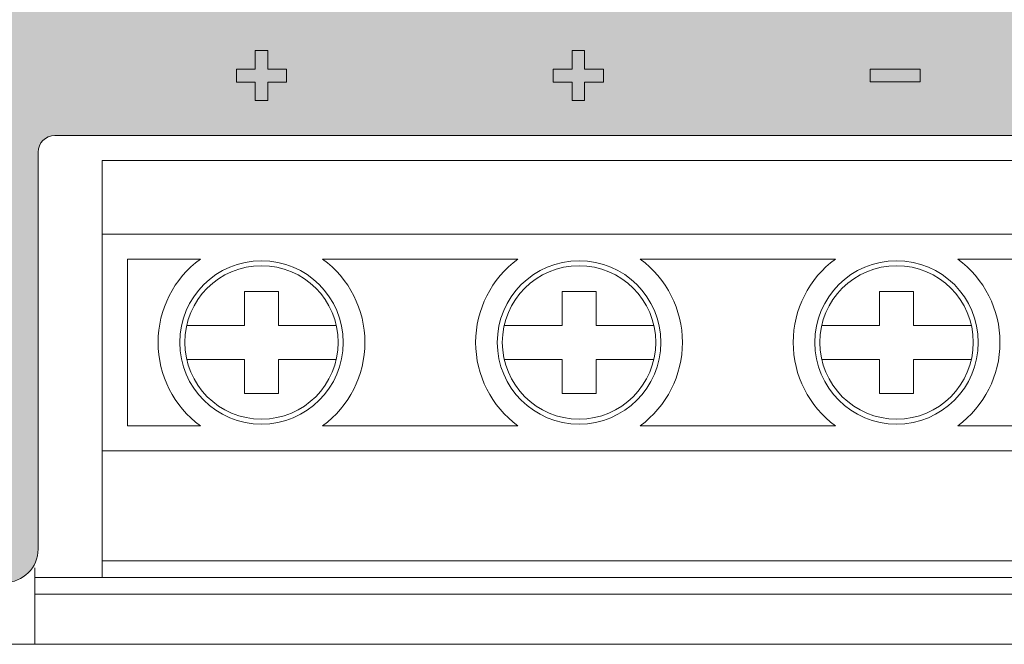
# Model space of a CAD drawing. Header units: millimetres. Extents: x 0 to 560, y 0 to 297.
# Tile 7 of 16: x 469 to 498, y 88 to 107. Entities that reach past the tile are written whole.
import ezdxf

# ---------------------------------------------------------------- set-up
doc = ezdxf.new("R2010")
doc.units = ezdxf.units.MM
doc.layers.get('0').update_dxf_attribs({"linetype": 'CONTINUOUS', "lineweight": 13})

msp = doc.modelspace()

# ---------------------------------------------------------------- hatches: boundary and pattern name
at = {"linetype": 'ByBlock'}
h = msp.add_hatch(color=18, dxfattribs=at)
edge = h.paths.add_edge_path()
edge.add_line((379.5, 171.55), (379.5, 90.85))
edge.add_arc((380.5, 90.85), 1, 180, 270)
edge.add_line((380.5, 89.85), (393.4, 89.85))
edge.add_arc((393.4, 90.85), 1, 270, 360)
edge.add_line((394.4, 90.85), (394.4, 102.75))
edge.add_arc((394.9, 102.75), 0.5, 90, 180, ccw=False)
edge.add_line((394.9, 103.25), (425.9, 103.25))
edge.add_arc((425.9, 102.75), 0.5, 0, 90, ccw=False)
edge.add_line((426.4, 102.75), (426.4, 90.85))
edge.add_arc((427.4, 90.85), 1, 180, 270)
edge.add_line((427.4, 89.85), (468.2, 89.85))
edge.add_arc((468.2, 90.85), 1, 270, 360)
edge.add_line((469.2, 90.85), (469.2, 102.75))
edge.add_arc((469.7, 102.75), 0.5, 90, 180, ccw=False)
edge.add_line((469.7, 103.25), (510.1, 103.25))
edge.add_arc((510.1, 102.75), 0.5, 0, 90, ccw=False)
edge.add_line((510.6, 102.75), (510.6, 90.85))
edge.add_arc((511.6, 90.85), 1, 180, 270)
edge.add_line((511.6, 89.85), (522.1, 89.85))
edge.add_arc((522.1, 90.85), 1, 270, 360)
edge.add_line((523.1, 90.85), (523.1, 125.45))
edge.add_spline(control_points=[(523.1, 125.45), (520.62, 128.071), (517.499, 130.299), (514.14, 132.167)], knot_values=[4.346382, 4.346382, 4.346382, 4.346382, 4.912458, 4.912458, 4.912458, 4.912458], degree=3, periodic=0)
edge.add_arc((512.705, 131), 1.85, 0.943, 39.1174, ccw=False)
edge.add_arc((512.705, 131), 1.85, -238.5328, 0.943, ccw=False)
edge.add_arc((512.705, 131), 1.85, 84.2543, 121.4672, ccw=False)
edge.add_spline(control_points=[(512.89, 132.841), (511.223, 133.711), (509.511, 134.496), (507.801, 135.2)], knot_values=[4, 4, 4, 4, 4.276705, 4.276705, 4.276705, 4.276705], degree=3, periodic=0)
edge.add_spline(control_points=[(507.801, 135.2), (479.804, 146.728), (448.842, 143.346), (419.386, 146.396)], knot_values=[3, 3, 3, 3, 4, 4, 4, 4], degree=3, periodic=0)
edge.add_spline(control_points=[(419.386, 146.396), (416.163, 146.73), (412.932, 146.943), (409.715, 147.346)], knot_values=[2, 2, 2, 2, 3, 3, 3, 3], degree=3, periodic=0)
edge.add_spline(control_points=[(409.715, 147.346), (398.204, 148.79), (385.677, 151.206), (381.198, 163.362)], knot_values=[1, 1, 1, 1, 2, 2, 2, 2], degree=3, periodic=0)
edge.add_spline(control_points=[(381.198, 163.362), (381.039, 163.793), (380.092, 166.147), (379.5, 171.55)], knot_values=[0.46422, 0.46422, 0.46422, 0.46422, 1, 1, 1, 1], degree=3, periodic=0)
edge = h.paths.add_edge_path()
edge.add_spline(control_points=[(379.505, 171.997), (379.503, 171.997), (379.502, 171.997), (379.5, 171.997)], knot_values=[0, 0, 0, 0, 0.00097, 0.00097, 0.00097, 0.00097], degree=3, periodic=0)
at = {"linetype": 'ByBlock', "lineweight": 9}
h = msp.add_hatch(color=7, dxfattribs=at)
h.paths.add_polyline_path([(495.652, 104.859), (494.148, 104.859), (494.148, 105.241), (495.652, 105.241)])
h.paths.add_polyline_path([(485.587, 104.298), (485.212, 104.298), (485.212, 104.857), (484.648, 104.857), (484.648, 105.243), (485.212, 105.243), (485.212, 105.802), (485.587, 105.802), (485.587, 105.243), (486.152, 105.243), (486.152, 104.857), (485.587, 104.857)])
h.paths.add_polyline_path([(505.252, 104.859), (503.748, 104.859), (503.748, 105.241), (505.252, 105.241)])
h.paths.add_polyline_path([(476.087, 104.298), (475.711, 104.298), (475.711, 104.857), (475.148, 104.857), (475.148, 105.243), (475.711, 105.243), (475.711, 105.802), (476.087, 105.802), (476.087, 105.243), (476.652, 105.243), (476.652, 104.857), (476.087, 104.857)])

# ---------------------------------------------------------------- linework, layer by layer
at = {"color": 7, "linetype": 'ByBlock', "lineweight": 9}
for p, q in [((475.711, 105.243), (475.711, 105.802)), ((475.711, 105.802), (476.087, 105.802)), ((476.087, 105.802), (476.087, 105.243)), ((485.212, 105.243), (485.212, 105.802)), ((485.212, 105.802), (485.587, 105.802)), ((485.587, 105.802), (485.587, 105.243)), ((475.148, 104.857), (475.148, 105.243)), ((475.148, 105.243), (475.711, 105.243)), ((476.087, 105.243), (476.652, 105.243)), ((476.652, 105.243), (476.652, 104.857)), ((484.648, 104.857), (484.648, 105.243)), ((484.648, 105.243), (485.212, 105.243)), ((485.587, 105.243), (486.152, 105.243)), ((486.152, 105.243), (486.152, 104.857)), ((494.148, 104.859), (494.148, 105.241)), ((494.148, 105.241), (495.652, 105.241)), ((495.652, 105.241), (495.652, 104.859)), ((475.711, 104.857), (475.148, 104.857)), ((475.711, 104.298), (475.711, 104.857)), ((476.652, 104.857), (476.087, 104.857)), ((476.087, 104.857), (476.087, 104.298)), ((485.212, 104.857), (484.648, 104.857)), ((485.212, 104.298), (485.212, 104.857)), ((486.152, 104.857), (485.587, 104.857)), ((485.587, 104.857), (485.587, 104.298)), ((495.652, 104.859), (494.148, 104.859)), ((476.087, 104.298), (475.711, 104.298)), ((485.587, 104.298), (485.212, 104.298))]:
    msp.add_line(p, q, dxfattribs=at)
at = {"linetype": 'ByBlock'}
for p, q in [((510.1, 103.25), (469.7, 103.25)), ((469.2, 90.85), (469.2, 102.75)), ((471.127, 102.5), (509.232, 102.5)), ((471.127, 90), (471.127, 102.5)), ((509.232, 100.3), (471.127, 100.3)), ((471.885, 99.55), (474.067, 99.55)), ((471.885, 94.55), (471.885, 99.55)), ((477.733, 99.55), (483.587, 99.55)), ((487.253, 99.55), (493.107, 99.55)), ((496.773, 99.55), (502.627, 99.55)), ((475.39, 98.58), (476.41, 98.58)), ((475.39, 97.56), (475.39, 98.58)), ((476.41, 98.58), (476.41, 97.56)), ((484.91, 98.58), (485.93, 98.58)), ((484.91, 97.56), (484.91, 98.58)), ((485.93, 98.58), (485.93, 97.56)), ((494.43, 98.58), (495.45, 98.58)), ((494.43, 97.56), (494.43, 98.58)), ((495.45, 98.58), (495.45, 97.56)), ((475.39, 97.56), (473.658, 97.56)), ((476.41, 97.56), (478.142, 97.56)), ((484.91, 97.56), (483.178, 97.56)), ((485.93, 97.56), (487.662, 97.56)), ((494.43, 97.56), (492.698, 97.56)), ((495.45, 97.56), (497.182, 97.56)), ((473.658, 96.54), (475.39, 96.54)), ((475.39, 95.52), (475.39, 96.54)), ((476.41, 96.54), (478.142, 96.54)), ((476.41, 96.54), (476.41, 95.52)), ((483.178, 96.54), (484.91, 96.54)), ((484.91, 95.52), (484.91, 96.54)), ((485.93, 96.54), (487.662, 96.54)), ((485.93, 96.54), (485.93, 95.52)), ((492.698, 96.54), (494.43, 96.54)), ((494.43, 95.52), (494.43, 96.54)), ((495.45, 96.54), (497.182, 96.54)), ((495.45, 96.54), (495.45, 95.52)), ((476.41, 95.52), (475.39, 95.52)), ((485.93, 95.52), (484.91, 95.52)), ((495.45, 95.52), (494.43, 95.52)), ((474.067, 94.55), (471.885, 94.55)), ((483.587, 94.55), (477.733, 94.55)), ((493.107, 94.55), (487.253, 94.55)), ((502.627, 94.55), (496.773, 94.55)), ((509.232, 93.8), (471.127, 93.8)), ((509.232, 90.5), (471.127, 90.5)), ((469.1, 88), (469.1, 90.291)), ((510.8, 90), (469.1, 90)), ((469.1, 89.5), (510.8, 89.5)), ((379.3, 88), (523.3, 88))]:
    msp.add_line(p, q, dxfattribs=at)
for centre, radius in [((475.9, 97.05), 2.45), ((485.42, 97.05), 2.45), ((494.94, 97.05), 2.45), ((475.9, 97.05), 2.3), ((485.42, 97.05), 2.3), ((494.94, 97.05), 2.3)]:
    msp.add_circle(centre, radius, dxfattribs=at)
for centre, radius, start, end in [((469.7, 102.75), 0.5, 90, 180), ((475.9, 97.05), 3.1, 126.2493, 233.7507), ((475.9, 97.05), 3.1, 306.2493, 53.7507), ((485.42, 97.05), 3.1, 126.2493, 233.7507), ((485.42, 97.05), 3.1, 306.2493, 53.7507), ((494.94, 97.05), 3.1, 126.2493, 233.7507), ((494.94, 97.05), 3.1, 306.2493, 53.7507), ((468.2, 90.85), 1, 270, 0)]:
    msp.add_arc(centre, radius, start, end, dxfattribs=at)

doc.saveas('drawing.dxf')
